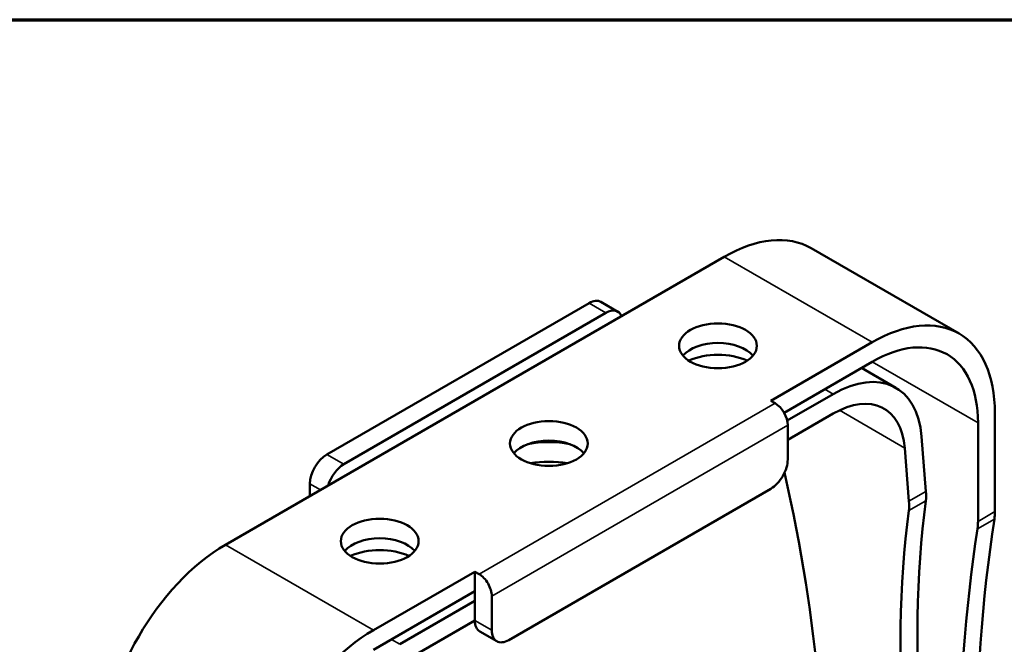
# Model space of a CAD drawing. Header units: millimetres. Extents: x 30 to 1646, y 30 to 1265.
# Tile 71 of 137: x 159 to 324, y 1161 to 1265. Entities that reach past the tile are written whole.
import ezdxf

# ---------------------------------------------------------------- set-up
doc = ezdxf.new("R2010")
doc.units = ezdxf.units.MM
doc.header["$LTSCALE"] = 6
for name, color, linetype, lineweight in [('Border (ISO)', 7, 'Continuous', 70), ('Visible (ISO)', 7, 'Continuous', 50), ('Visible Narrow (ISO)', 7, 'Continuous', 35)]:
    doc.layers.add(name, color=color, linetype=linetype, lineweight=lineweight)

# ---------------------------------------------------------------- blocks, each defined once
blk = doc.blocks.new('Borders Chauvet_A')
at = {"layer": 'Border (ISO)'}
blk.add_line((5, 210.9), (274.4, 210.9), dxfattribs=at)

msp = doc.modelspace()

# ---------------------------------------------------------------- linework, layer by layer
at = {"layer": 'Visible (ISO)'}
for p, q in [((291.4915, 1227.1989), (316.2402, 1212.9102)), ((193.5529, 1177.5893), (276.9915, 1225.7626)), ((210.5235, 1192.6945), (254.3641, 1218.0059)), ((259.1925, 1216.571), (256.3641, 1218.204)), ((257.1925, 1216.3729), (213.3519, 1191.0615)), ((284.7697, 1201.6759), (301.7402, 1211.4739)), ((286.9768, 1199.6842), (301.7402, 1208.2079)), ((305.6941, 1203.8356), (299.9306, 1207.1631)), ((295.1941, 1202.7955), (287.5068, 1198.3572)), ((285.4768, 1201.2677), (284.7697, 1201.6759)), ((287.5981, 1195.144), (295.1941, 1199.5295)), ((322.2463, 1183.1514), (322.2463, 1199.6347)), ((287.5981, 1197.5935), (287.5981, 1191.878)), ((319.4179, 1198.0017), (319.4179, 1181.5184)), ((309.9868, 1195.6841), (310.7143, 1186.5025)), ((307.8751, 1184.8632), (307.1692, 1193.7726)), ((207.695, 1185.7543), (207.695, 1187.7955)), ((240.9291, 1161.6676), (284.7697, 1186.979)), ((218.3016, 1163.3006), (235.2722, 1173.0986)), ((235.2722, 1173.0986), (235.9793, 1172.6903)), ((235.2722, 1173.0986), (235.2722, 1169.8326)), ((218.3016, 1160.0346), (235.2722, 1169.8326)), ((235.2722, 1169.8326), (235.2722, 1164.9336)), ((235.2722, 1168.1996), (222.7265, 1160.9563)), ((238.1006, 1169.0161), (238.1006, 1163.3006)), ((222.7265, 1157.6903), (235.2722, 1164.9336)), ((238.9291, 1161.4695), (236.1006, 1163.1025))]:
    msp.add_line(p, q, dxfattribs=at)
for centre, major_axis, ratio, start_param, end_param in [((276.9915, 1202.0842), (14.5, 25.1147), 0.57735027, 0, 0.78539816), ((254.3641, 1214.7399), (2, 3.4641), 0.57735027, 0, 0.78539816), ((257.1925, 1213.1069), (2, 3.4641), 0.57735027, 5.88218392, 7.06858347), ((301.7402, 1187.7955), (14.5, 25.1147), 0.57735027, 5.49778714, 7.06858347), ((301.7402, 1187.7955), (12.5, 21.6506), 0.57735027, 5.49778714, 7.06858347), ((275.9308, 1207.5955), (6.5, 0), 0.57735027, 0.45019669, 2.69139596), ((275.9308, 1204.7378), (-8, 0), 0.57735027, 4.05415816, 5.3706198), ((295.1941, 1185.6491), (10.5, 18.1865), 0.57735027, 5.58505361, 7.06858347), ((295.1941, 1185.6491), (8.5, 14.7224), 0.57735027, 5.58505361, 7.06858347), ((285.4768, 1198.8182), (-1.5, 2.5981), 0.57735027, 3.92699082, 5.49778714), ((247.6466, 1191.2656), (6.5, 0), 0.57735027, 0.45019669, 2.69139596), ((247.6466, 1188.4079), (-11, 0), 0.57735027, 4.3890063, 5.03577166), ((210.5235, 1189.4285), (-2, -3.4641), 0.57735027, 3.92699082, 5.49778714), ((213.3519, 1187.7955), (2, 3.4641), 0.57735027, 0.78539816, 1.97179772), ((247.6466, 1185.1419), (11, 0), 0.57735027, 1.28467388, 1.85691877), ((284.7697, 1190.245), (-2, -3.4641), 0.57735027, 0.78539816, 2.35619449), ((109.3632, 1257.3254), (-145.4491, 215.6849), 0.52498709, 3.73032415, 4.07195012), ((303.5902, 1190.6156), (5.656, -8.3376), 0.524833, 0.53487064, 0.74541912), ((493.5982, 1038.7657), (-145.4491, 215.6849), 0.52498709, 0.53742436, 0.96009171), ((300.7508, 1188.9762), (-5.6562, 8.3375), 0.52484719, 3.67644922, 3.886998), ((490.7589, 1037.1265), (-145.4491, 215.6849), 0.52498709, 0.53742437, 0.96009171), ((315.1753, 1187.2339), (-5, 8.6603), 0.57735027, 3.76608378, 3.92699082), ((558.3218, 1001.2827), (-169.1806, 293.0293), 0.57735027, 0.62449113, 0.9463052), ((312.3468, 1185.6009), (5, -8.6603), 0.57735027, 0.62449113, 0.78539816), ((555.4934, 999.6497), (169.1806, -293.0293), 0.57735027, 3.76608378, 4.08789785), ((193.5529, 1153.9109), (-14.5, -25.1147), 0.57735027, 3.92699082, 5.49778714), ((219.3623, 1174.9357), (6.5, 0), 0.57735027, 0.45019669, 2.69139596), ((219.3623, 1172.0779), (-8, 0), 0.57735027, 4.05415816, 5.3706198), ((235.9793, 1170.2408), (1.5, -2.5981), 0.57735027, 0.78539816, 2.35619449), ((238.1006, 1166.5666), (-2, -3.4641), 0.57735027, 5.49778714, 6.28318531), ((218.3016, 1139.6222), (14.5, 25.1147), 0.57735027, 0.78539816, 2.35619449), ((240.9291, 1164.9336), (-2, -3.4641), 0.57735027, 5.49778714, 7.06858347)]:
    msp.add_ellipse(centre, major_axis=major_axis, ratio=ratio, start_param=start_param, end_param=end_param, dxfattribs=at)
for centre in [(275.9308, 1210.8615), (247.6466, 1194.5316), (219.3623, 1178.2017)]:
    msp.add_ellipse(centre, major_axis=(6.5, 0), ratio=0.57735027, dxfattribs=at)
at = {"layer": 'Visible Narrow (ISO)'}
for p, q in [((301.7402, 1211.4739), (276.9915, 1225.7626)), ((257.1925, 1216.3729), (254.3641, 1218.0059)), ((319.4179, 1198.0017), (301.7402, 1208.2079)), ((295.1941, 1202.7955), (293.7799, 1203.612)), ((235.9793, 1172.6903), (285.4768, 1201.2677)), ((307.1692, 1193.7726), (296.2418, 1200.0816)), ((287.5981, 1197.5935), (238.1006, 1169.0161)), ((210.5235, 1192.6945), (213.3519, 1191.0615)), ((209.4628, 1186.7749), (207.695, 1187.7955)), ((307.8751, 1184.8632), (310.7143, 1186.5025)), ((307.8475, 1183.3163), (310.6868, 1184.9555)), ((319.4179, 1181.5184), (322.2463, 1183.1514)), ((319.3266, 1180.263), (322.155, 1181.896)), ((193.5529, 1177.5893), (218.3016, 1163.3006)), ((235.2722, 1164.9336), (238.1006, 1163.3006)), ((221.3123, 1161.7728), (222.7265, 1160.9563))]:
    msp.add_line(p, q, dxfattribs=at)

# ---------------------------------------------------------------- block references
at = {"xscale": 6, "yscale": 6, "zscale": 6}
msp.add_blockref('Borders Chauvet_A', (0, 0), dxfattribs=at)

doc.saveas('drawing.dxf')
